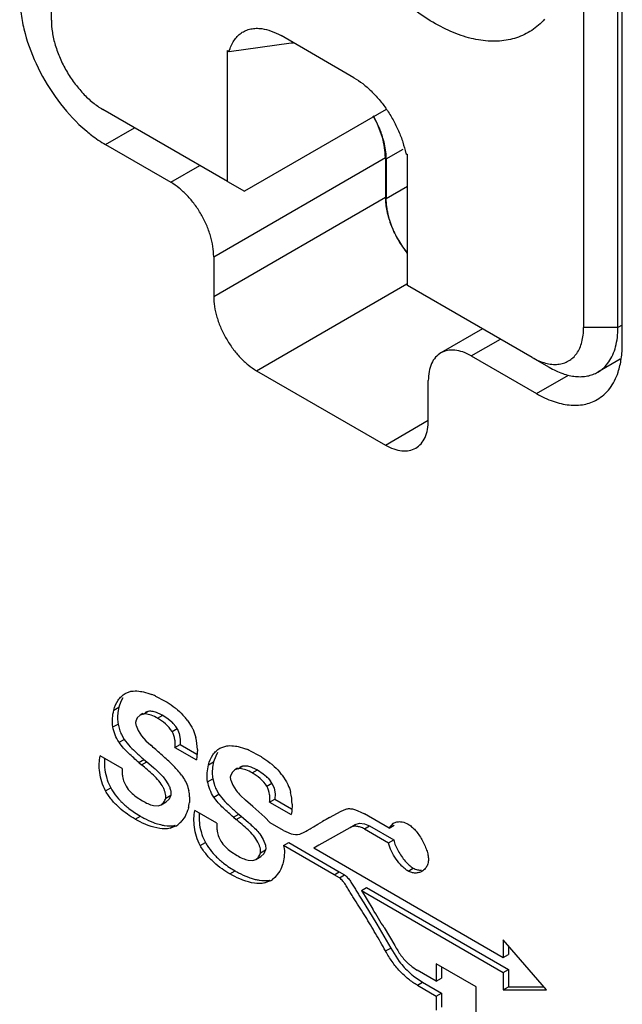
# Model space of a CAD drawing. Header units: inches. Extents: x 0 to 34, y 0 to 22.
# Tile 97 of 126: x 21.806 to 22.054, y 13.47 to 13.875. Entities that reach past the tile are written whole.
import ezdxf

# ---------------------------------------------------------------- set-up
doc = ezdxf.new("R2010")
doc.units = ezdxf.units.IN
doc.header["$LTSCALE"] = 1.87
doc.header["$MEASUREMENT"] = 0
doc.layers.get('0').update_dxf_attribs({"linetype": 'CONTINUOUS'})
doc.layers.add('02___PRT_ALL_AXES', color=7, linetype='CONTINUOUS')
doc.layers.add('_13206', color=7, linetype='CONTINUOUS')

msp = doc.modelspace()

# ---------------------------------------------------------------- linework, layer by layer
at = {"color": 7, "linetype": 'CONTINUOUS'}
for p, q in [((21.9568296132, 13.8179308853), (21.9638388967, 13.8219779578)), ((21.9568296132, 13.8179308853), (21.9568296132, 13.8016014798)), ((21.9568296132, 13.8016014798), (21.9656399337, 13.8066884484)), ((21.849363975, 13.5979230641), (21.8517034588, 13.5987956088)), ((21.847575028, 13.5946254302), (21.8467468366, 13.5922796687)), ((21.8483723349, 13.5960860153), (21.847575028, 13.5946254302)), ((21.8617895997, 13.5968433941), (21.8654566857, 13.5949517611)), ((21.8446255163, 13.5910548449), (21.8467468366, 13.5922796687)), ((21.8467468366, 13.5922796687), (21.8463131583, 13.5900479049)), ((21.8565865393, 13.5896619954), (21.8554998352, 13.5890345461)), ((21.8567101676, 13.5894478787), (21.858831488, 13.5906727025)), ((21.8576212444, 13.5902592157), (21.858831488, 13.5906727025)), ((21.8625948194, 13.5900103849), (21.8647780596, 13.5889345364)), ((21.8542923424, 13.5878816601), (21.8536794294, 13.5864475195)), ((21.8554998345, 13.5890345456), (21.8542923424, 13.5878816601)), ((21.8567101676, 13.5894478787), (21.8555001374, 13.589034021)), ((21.8575674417, 13.5894848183), (21.8567101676, 13.5894478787)), ((21.8626567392, 13.5877097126), (21.8647780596, 13.5889345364)), ((21.8647780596, 13.5889345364), (21.8670785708, 13.5874215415)), ((21.8670785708, 13.5874215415), (21.8684835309, 13.5862378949)), ((21.8691401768, 13.5855769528), (21.8701712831, 13.5843173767)), ((21.8750051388, 13.5867738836), (21.8767360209, 13.5840756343)), ((21.8442611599, 13.5841222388), (21.8463824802, 13.5853470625)), ((21.8463824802, 13.5853470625), (21.8469388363, 13.5831430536)), ((21.8537860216, 13.5847107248), (21.8546675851, 13.5826405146)), ((21.8546675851, 13.5826405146), (21.8560671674, 13.5804838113)), ((21.8686023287, 13.58223903), (21.8707236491, 13.5834638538)), ((21.8707236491, 13.5834638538), (21.8716026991, 13.5814382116)), ((21.846792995, 13.5778103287), (21.8489143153, 13.5790351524)), ((21.8478211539, 13.5809645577), (21.8489143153, 13.5790351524)), ((21.8560671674, 13.5804838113), (21.8578395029, 13.5784478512)), ((21.8578395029, 13.5784478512), (21.8598941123, 13.576601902)), ((21.8716026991, 13.5814382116), (21.8720100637, 13.5791568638)), ((21.8720100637, 13.5791568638), (21.8719129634, 13.5769405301)), ((21.8697916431, 13.5757157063), (21.8719129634, 13.5769405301)), ((21.8697916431, 13.5757157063), (21.8786344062, 13.5706100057)), ((21.8719129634, 13.5769405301), (21.8788379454, 13.5729421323)), ((21.8790349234, 13.5748972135), (21.8788659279, 13.5719278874)), ((21.8873750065, 13.5735788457), (21.8865808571, 13.5721302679)), ((21.8883470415, 13.5753916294), (21.8907190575, 13.576268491)), ((21.9007869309, 13.5743255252), (21.9044722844, 13.5724246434)), ((21.8480981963, 13.5670232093), (21.8390059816, 13.5722729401)), ((21.8549266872, 13.5695034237), (21.8570480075, 13.5707282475)), ((21.8549266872, 13.5695034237), (21.8560776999, 13.5685292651)), ((21.8560776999, 13.5685292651), (21.8581990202, 13.5697540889)), ((21.8570480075, 13.5707282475), (21.8581990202, 13.5697540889)), ((21.8581990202, 13.5697540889), (21.8609649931, 13.5674034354)), ((21.8672637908, 13.5699969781), (21.8693506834, 13.5679745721)), ((21.8788659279, 13.5719278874), (21.8786344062, 13.5706100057)), ((21.8836214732, 13.5685390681), (21.8857427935, 13.5697638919)), ((21.8857427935, 13.5697638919), (21.8853161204, 13.5675268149)), ((21.8865808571, 13.5721302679), (21.8857427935, 13.5697638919)), ((21.8480981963, 13.5670232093), (21.8481002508, 13.5645117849)), ((21.8853161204, 13.5675268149), (21.8851744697, 13.5652004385)), ((21.893330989, 13.5654184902), (21.8926753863, 13.5639317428)), ((21.8945062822, 13.5665306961), (21.893330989, 13.5654184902)), ((21.8957061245, 13.5669321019), (21.8945059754, 13.5665312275)), ((21.8955799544, 13.5671506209), (21.894506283, 13.5665306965)), ((21.8957061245, 13.5669321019), (21.8978274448, 13.5681569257)), ((21.8965735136, 13.5669686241), (21.8957061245, 13.5669321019)), ((21.8966272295, 13.567756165), (21.8978274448, 13.5681569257)), ((21.9015907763, 13.5674946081), (21.9037740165, 13.5664187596)), ((21.9016526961, 13.5651939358), (21.9037740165, 13.5664187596)), ((21.9037740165, 13.5664187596), (21.906081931, 13.5649025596)), ((21.8488469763, 13.5613530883), (21.8496705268, 13.5596924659)), ((21.8656869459, 13.5626590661), (21.8671823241, 13.5603037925)), ((21.8832571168, 13.561606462), (21.8853784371, 13.5628312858)), ((21.8853784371, 13.5628312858), (21.8859263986, 13.5606596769)), ((21.8927889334, 13.562185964), (21.8936746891, 13.5601098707)), ((21.906081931, 13.5649025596), (21.9075016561, 13.5637074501)), ((21.9081505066, 13.5630547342), (21.9091932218, 13.5617809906)), ((21.9140202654, 13.5642419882), (21.9157702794, 13.5615161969)), ((21.8412304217, 13.5578547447), (21.843351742, 13.5590795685)), ((21.8681320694, 13.5574337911), (21.8681152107, 13.5560770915)), ((21.8751744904, 13.5592290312), (21.8755467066, 13.5578199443)), ((21.8868132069, 13.5584667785), (21.8879102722, 13.5565193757)), ((21.8936746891, 13.5601098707), (21.8950778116, 13.5579485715)), ((21.9076179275, 13.5597119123), (21.9097392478, 13.560936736)), ((21.9097392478, 13.560936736), (21.9106143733, 13.5589066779)), ((21.9106143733, 13.5589066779), (21.9110229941, 13.5566268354)), ((21.8538444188, 13.5553649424), (21.8564037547, 13.5537227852)), ((21.8640691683, 13.5521041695), (21.8661904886, 13.5533289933)), ((21.8659938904, 13.5548522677), (21.8681152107, 13.5560770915)), ((21.8674019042, 13.5544753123), (21.8661904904, 13.5533289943)), ((21.8681152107, 13.5560770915), (21.8674019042, 13.5544753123)), ((21.8758491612, 13.5554283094), (21.8757639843, 13.5530890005)), ((21.8857889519, 13.5552945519), (21.8879102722, 13.5565193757)), ((21.8968530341, 13.5559074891), (21.8989097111, 13.5540532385)), ((21.9019404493, 13.5514176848), (21.8989097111, 13.5540532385)), ((21.9088072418, 13.5531885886), (21.9109285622, 13.5544134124)), ((21.9088072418, 13.5531885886), (21.9176686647, 13.5480721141)), ((21.9110229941, 13.5566268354), (21.9109285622, 13.5544134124)), ((21.9109285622, 13.5544134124), (21.9178715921, 13.5504045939)), ((21.8609310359, 13.5518122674), (21.8628295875, 13.5516965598)), ((21.8628295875, 13.5516965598), (21.8640693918, 13.5521037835)), ((21.8870941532, 13.5445074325), (21.8780019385, 13.5497571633)), ((21.9019404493, 13.5514176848), (21.9044018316, 13.5491950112)), ((21.9044018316, 13.5491950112), (21.9067876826, 13.5469814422)), ((21.9178998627, 13.5493894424), (21.9176686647, 13.5480721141)), ((21.9180670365, 13.5523721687), (21.9178998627, 13.5493894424)), ((21.9335094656, 13.5468560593), (21.9382700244, 13.5494663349)), ((21.9441347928, 13.5500358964), (21.9451054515, 13.5496731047)), ((21.9451054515, 13.5496731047), (21.9463769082, 13.5490897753)), ((21.9463769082, 13.5490897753), (21.9478228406, 13.5483028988)), ((21.8532085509, 13.548854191), (21.85557094, 13.5473954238)), ((21.8534496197, 13.5461706), (21.85557094, 13.5473954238)), ((21.8734996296, 13.5465911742), (21.8726468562, 13.5454546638)), ((21.8798140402, 13.5487247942), (21.8797719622, 13.5460595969)), ((21.8939413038, 13.546976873), (21.8960626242, 13.5482016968)), ((21.8939413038, 13.546976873), (21.8950736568, 13.5460134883)), ((21.8950736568, 13.5460134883), (21.8971949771, 13.5472383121)), ((21.8960626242, 13.5482016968), (21.8971949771, 13.5472383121)), ((21.8971949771, 13.5472383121), (21.8999709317, 13.5448816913)), ((21.9067876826, 13.5469814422), (21.9090566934, 13.5446950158)), ((21.9287014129, 13.5440883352), (21.9306079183, 13.5451910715)), ((21.9580081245, 13.5424549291), (21.9478228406, 13.5483028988)), ((21.8621065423, 13.5444090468), (21.8638079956, 13.5439225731)), ((21.8677783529, 13.5424163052), (21.8698996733, 13.543641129)), ((21.8701419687, 13.5433359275), (21.8677783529, 13.5424163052)), ((21.8719935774, 13.5447552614), (21.8709546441, 13.5438729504)), ((21.8870941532, 13.5445074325), (21.8871071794, 13.5419972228)), ((21.9145230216, 13.5415388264), (21.9090566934, 13.5446950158)), ((21.9145230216, 13.5415388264), (21.9164094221, 13.5406249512)), ((21.9211930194, 13.5400570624), (21.923321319, 13.5409894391)), ((21.9233204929, 13.5409889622), (21.9242702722, 13.5415373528)), ((21.9233466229, 13.5409456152), (21.9237880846, 13.5412616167)), ((21.9237880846, 13.5412616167), (21.9242583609, 13.5415293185)), ((21.9242583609, 13.5415293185), (21.9254449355, 13.5422083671)), ((21.9254449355, 13.5422083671), (21.9259142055, 13.5424781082)), ((21.9259142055, 13.5424781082), (21.9268802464, 13.5430350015)), ((21.9268802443, 13.5430350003), (21.9283191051, 13.5438657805)), ((21.9268802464, 13.5430350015), (21.9287014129, 13.5440883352)), ((21.927010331, 13.5343288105), (21.9419332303, 13.5427994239)), ((21.9419332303, 13.5427994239), (21.9440545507, 13.5440242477)), ((21.9440545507, 13.5440242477), (21.9458286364, 13.5444693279)), ((21.9458286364, 13.5444693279), (21.9479022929, 13.5442271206)), ((21.9478228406, 13.5421453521), (21.9499441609, 13.5433701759)), ((21.9478228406, 13.5421453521), (21.9577969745, 13.5363864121)), ((21.9479022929, 13.5442271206), (21.9499441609, 13.5433701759)), ((21.9499441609, 13.5433701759), (21.9599182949, 13.5376112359)), ((21.9580081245, 13.5424549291), (21.9597881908, 13.5445083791)), ((21.9580081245, 13.5424549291), (21.9601294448, 13.5436797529)), ((21.8878666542, 13.5388043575), (21.8886664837, 13.5371766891)), ((21.9047053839, 13.5401180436), (21.9062012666, 13.5377566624)), ((21.9062012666, 13.5377566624), (21.9070411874, 13.5354537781)), ((21.9577969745, 13.5363864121), (21.9599182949, 13.5376112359)), ((21.8802263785, 13.5353389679), (21.8823476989, 13.5365637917)), ((21.8928520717, 13.5328412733), (21.8954183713, 13.5311962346)), ((21.9050094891, 13.5323036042), (21.9071308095, 13.533528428)), ((21.9071308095, 13.533528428), (21.9064114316, 13.5319267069)), ((21.9145809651, 13.5353035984), (21.9167022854, 13.5365284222)), ((21.9353738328, 13.5232980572), (21.9145809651, 13.5353035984)), ((21.9167022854, 13.5365284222), (21.9374951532, 13.5245228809)), ((21.927010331, 13.5343288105), (21.9291316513, 13.5355536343)), ((21.927010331, 13.5343288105), (22.0050218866, 13.489285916)), ((21.8999458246, 13.5292853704), (21.9018442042, 13.5291700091)), ((21.9018442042, 13.5291700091), (21.9030958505, 13.5295756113)), ((21.9030956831, 13.5295759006), (21.9052170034, 13.5308007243)), ((21.9064114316, 13.5319267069), (21.9052170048, 13.5308007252)), ((21.9147818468, 13.5305655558), (21.9143698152, 13.5283165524)), ((21.8922220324, 13.5263267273), (21.8945668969, 13.524879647)), ((21.8924455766, 13.5236548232), (21.8945668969, 13.524879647)), ((21.9658334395, 13.5248357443), (21.9679547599, 13.526060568)), ((21.9011302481, 13.5218800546), (21.9028306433, 13.5213947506)), ((21.9067743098, 13.5199005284), (21.9088956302, 13.5211253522)), ((21.9092084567, 13.5208276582), (21.9067743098, 13.5199005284)), ((21.911001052, 13.5221958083), (21.9099585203, 13.5213196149)), ((21.9125124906, 13.5240312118), (21.911001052, 13.5221958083)), ((21.9353738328, 13.5232980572), (21.9374951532, 13.5245228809)), ((21.9375599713, 13.5219915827), (21.9353738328, 13.5232980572)), ((21.9374951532, 13.5245228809), (21.9396812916, 13.5232164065)), ((21.9375599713, 13.5219915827), (21.9396812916, 13.5232164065)), ((21.9466335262, 13.5167968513), (21.9487548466, 13.5180216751)), ((21.9466335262, 13.5167968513), (22.0050405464, 13.4830733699)), ((21.9466335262, 13.5167968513), (21.9513475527, 13.5090890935)), ((21.9487548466, 13.5180216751), (22.0071618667, 13.4842981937)), ((21.9480785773, 13.5109828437), (21.953020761, 13.5029110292)), ((21.953020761, 13.5029110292), (21.9586710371, 13.4931386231)), ((21.9559468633, 13.5015405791), (21.9603671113, 13.4941163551)), ((22.0050405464, 13.4964952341), (22.0050218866, 13.489285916)), ((22.0228792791, 13.4758749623), (22.0050405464, 13.4964952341)), ((21.9565497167, 13.4919137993), (21.9586710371, 13.4931386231)), ((21.9586710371, 13.4931386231), (21.9622158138, 13.4876003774)), ((22.0071523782, 13.4940541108), (22.0071432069, 13.4905107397)), ((22.0050218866, 13.489285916), (22.0071432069, 13.4905107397)), ((21.9774574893, 13.486597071), (21.9774574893, 13.4795312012)), ((21.9939153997, 13.4770944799), (21.9774574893, 13.486597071)), ((21.9795788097, 13.4853722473), (21.9795788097, 13.480756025)), ((22.0050405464, 13.4830733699), (22.0071618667, 13.4842981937)), ((22.0071618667, 13.4842981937), (22.0071432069, 13.4771115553)), ((21.967964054, 13.4816669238), (21.9717721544, 13.479040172)), ((21.9774574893, 13.4795312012), (21.9696321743, 13.48404944)), ((21.9774574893, 13.4795312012), (21.9795788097, 13.480756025)), ((22.0050405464, 13.4830733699), (22.0050218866, 13.4758867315)), ((21.9696508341, 13.4778153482), (21.9717721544, 13.479040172)), ((21.9696508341, 13.4778153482), (21.9774574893, 13.4733078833)), ((21.9717721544, 13.479040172), (21.9795788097, 13.4745327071)), ((21.9939153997, 13.4580469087), (21.9939153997, 13.4770944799)), ((22.0050218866, 13.4758867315), (22.0071432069, 13.4771115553)), ((22.0071432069, 13.4771115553), (22.0218178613, 13.4771018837)), ((21.9774574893, 13.4733078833), (21.9795788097, 13.4745327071)), ((21.9774574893, 13.4733078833), (21.9774574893, 13.4675494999)), ((21.9795788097, 13.4745327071), (21.9795788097, 13.4687743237)), ((22.0050218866, 13.4758867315), (22.0228792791, 13.4758749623))]:
    msp.add_line(p, q, dxfattribs=at)
for centre, radius, start, end in [((21.9987850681, 13.8053823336), 0.0424525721, 209.4864534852, 218.3210872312), ((21.8489180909, 13.5684787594), 0.0311475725, 67.218897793, 68.5406936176), ((21.8479256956, 13.566119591), 0.0337069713, 65.7130521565, 67.216378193), ((21.8628305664, 13.5879017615), 0.0166562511, 172.5969071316, 180.6291980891), ((21.8620600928, 13.5879113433), 0.0158859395, 180.6942704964, 189.289227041), ((21.8586277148, 13.5757894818), 0.0143633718, 42.954610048, 46.67175378), ((21.8547925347, 13.5716341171), 0.0252539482, 36.8341659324, 41.1996050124), ((21.8639132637, 13.5887499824), 0.0178764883, 198.2792276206, 205.8178761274), ((21.8610904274, 13.5778351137), 0.0111571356, 30.2979595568, 35.5207014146), ((21.8577551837, 13.5745770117), 0.0212821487, 0.8620795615, 14.1239789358), ((21.9401171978, 13.6671688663), 0.127288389, 227.4652371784, 228.4677093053), ((21.5812523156, 13.2562639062), 0.4245676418, 48.6210326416, 48.9820516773), ((21.6502710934, 13.3346931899), 0.3200940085, 48.3721571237, 48.6109881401), ((21.3173700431, 12.9642483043), 0.8181397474, 47.9721651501, 48.1793818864), ((21.887917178, 13.545950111), 0.0311566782, 67.2212331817, 68.5175770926), ((21.8869257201, 13.5435932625), 0.033713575, 65.7231375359, 67.2184790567), ((21.9212006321, 13.6458641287), 0.0987975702, 228.4878138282, 229.5085905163), ((21.7633726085, 13.459122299), 0.151942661, 46.8624187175, 47.9667039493), ((21.8433476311, 13.5423671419), 0.0364951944, 36.893854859, 44.5608055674), ((21.8936492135, 13.5489718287), 0.0254589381, 36.8552614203, 41.1376457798), ((21.9008312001, 13.5653550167), 0.0156574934, 180.5656604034, 189.2756025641), ((21.8976409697, 13.5532562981), 0.0143687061, 42.9945590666, 46.6651206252), ((21.9001070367, 13.5553057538), 0.0111573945, 30.3105191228, 35.4754342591), ((21.8615284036, 13.5548321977), 0.014333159, 2.3836011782, 12.0315320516), ((21.9030464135, 13.5663072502), 0.0180274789, 198.2567582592, 205.7800643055), ((21.9097881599, 13.5689502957), 0.01836933, 216.7924517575, 225.2374948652), ((21.8968030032, 13.5520228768), 0.0212669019, 0.9410797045, 14.1381805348), ((21.8593393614, 13.5549478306), 0.0165294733, 348.9982350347, 353.5431161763), ((21.8729635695, 13.5786445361), 0.0357452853, 231.704065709, 236.4502516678), ((21.8579382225, 13.5552082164), 0.0179545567, 345.9311019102, 349.0358653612), ((21.9745973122, 13.6396644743), 0.120556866, 227.4523832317, 228.5212321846), ((21.9597993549, 13.6229727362), 0.0982500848, 228.5393106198, 229.5548845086), ((21.8646256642, 13.5522920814), 0.0105399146, 314.3507277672, 319.5550912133), ((22.1980259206, 13.082526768), 0.534388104, 119.6690523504, 120.0277298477), ((21.8705974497, 13.5704315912), 0.0273727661, 249.5377986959, 251.9289906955), ((21.8656513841, 13.5511034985), 0.0089669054, 300.0330644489, 306.2582589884), ((21.9118247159, 13.5559229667), 0.0354993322, 231.6738727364, 236.4820190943), ((21.9095962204, 13.5478537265), 0.0273185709, 249.5260778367, 251.9469123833), ((21.90480862, 13.5284393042), 0.0087870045, 300.0296504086, 305.8794257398), ((20.4367669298, 12.5810795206), 1.7762759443, 31.2113946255, 31.4965174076), ((21.9889116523, 13.5077248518), 0.0334314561, 217.0105626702, 228.0604466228), ((21.9890157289, 13.5077817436), 0.0335433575, 227.993157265, 231.1270227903)]:
    msp.add_arc(centre, radius, start, end, dxfattribs=at)
for points, knots in [([(21.9554839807, 13.8265190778), (21.9552518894, 13.8273010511), (21.954196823, 13.8304628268), (21.952749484, 13.8334913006), (21.9514734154, 13.8356599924)], [0, 0, 0, 0, 0.2448082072, 1, 1, 1, 1]), ([(21.9568296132, 13.8179308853), (21.9568296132, 13.8186122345), (21.9567003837, 13.8215152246), (21.9561162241, 13.8243888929), (21.9554839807, 13.8265190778)], [0, 0, 0, 0, 0.2346744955, 1, 1, 1, 1]), ([(21.9581752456, 13.7930132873), (21.9579568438, 13.7937491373), (21.9572198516, 13.7965561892), (21.9568296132, 13.7994660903), (21.9568296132, 13.8016014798)], [0, 0, 0, 0, 0.2644112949, 1, 1, 1, 1]), ([(21.9618312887, 13.7844864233), (21.961443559, 13.7851709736), (21.9599922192, 13.7879061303), (21.9588323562, 13.7907993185), (21.9581752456, 13.7930132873)], [0, 0, 0, 0, 0.2540987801, 1, 1, 1, 1]), ([(21.8446255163, 13.5910548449), (21.8449971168, 13.5924991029), (21.8458688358, 13.5945647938), (21.8477033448, 13.596759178), (21.8487920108, 13.5975884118), (21.8493658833, 13.5979197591)], [0, 0, 0, 0, 0.5243462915, 0.7670053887, 1, 1, 1, 1]), ([(21.8517034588, 13.5987956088), (21.8520142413, 13.5988534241), (21.8533297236, 13.5990256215), (21.8546695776, 13.5989399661), (21.8556659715, 13.5987839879)], [0, 0, 0, 0, 0.2386412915, 1, 1, 1, 1]), ([(21.8556659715, 13.5987839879), (21.8560458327, 13.5987245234), (21.8576295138, 13.5984183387), (21.8591706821, 13.5979160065), (21.8603131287, 13.5974671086)], [0, 0, 0, 0, 0.2385214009, 1, 1, 1, 1]), ([(21.8654566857, 13.5949517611), (21.8658301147, 13.5947361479), (21.8673705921, 13.5938219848), (21.8688489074, 13.5927996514), (21.8699133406, 13.5919527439)], [0, 0, 0, 0, 0.240701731, 1, 1, 1, 1]), ([(21.8442611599, 13.5841222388), (21.8440628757, 13.5853339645), (21.8439578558, 13.5876832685), (21.8443511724, 13.5899907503), (21.8446255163, 13.5910548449)], [0, 0, 0, 0, 0.5277107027, 1, 1, 1, 1]), ([(21.858831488, 13.5906727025), (21.8594275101, 13.5907535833), (21.8607341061, 13.5906599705), (21.8619616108, 13.5902646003), (21.8625948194, 13.5900103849)], [0, 0, 0, 0, 0.4685125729, 1, 1, 1, 1]), ([(21.8699133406, 13.5919527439), (21.870251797, 13.5916834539), (21.8716257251, 13.5905439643), (21.8729039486, 13.589286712), (21.8737940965, 13.5882684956)], [0, 0, 0, 0, 0.2423099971, 1, 1, 1, 1]), ([(21.8536794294, 13.5864475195), (21.853646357, 13.5863212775), (21.8535576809, 13.5857402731), (21.8536641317, 13.585147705), (21.8537860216, 13.5847107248)], [0, 0, 0, 0, 0.2234000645, 1, 1, 1, 1]), ([(21.8626567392, 13.5877097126), (21.8618251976, 13.5881898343), (21.8602004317, 13.5889934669), (21.8584151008, 13.589450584), (21.8575674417, 13.5894848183)], [0, 0, 0, 0, 0.5309217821, 1, 1, 1, 1]), ([(21.8686023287, 13.58223903), (21.867889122, 13.583461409), (21.8660432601, 13.5855347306), (21.8637825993, 13.5870596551), (21.8626567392, 13.5877097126)], [0, 0, 0, 0, 0.5212090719, 1, 1, 1, 1]), ([(21.846792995, 13.5778103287), (21.8461487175, 13.5787839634), (21.8451058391, 13.5808278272), (21.8444472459, 13.5830272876), (21.8442611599, 13.5841222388)], [0, 0, 0, 0, 0.5124771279, 1, 1, 1, 1]), ([(21.8697916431, 13.5757157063), (21.8698758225, 13.5762029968), (21.8699527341, 13.5772585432), (21.8697789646, 13.5794982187), (21.8692159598, 13.5812159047), (21.8686023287, 13.58223903)], [0, 0, 0, 0, 0.2202958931, 0.4685216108, 1, 1, 1, 1]), ([(21.8767360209, 13.5840756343), (21.8769216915, 13.5837317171), (21.8776068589, 13.5823515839), (21.8781124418, 13.5808845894), (21.8783939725, 13.5797703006)], [0, 0, 0, 0, 0.2537664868, 1, 1, 1, 1]), ([(21.8549266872, 13.5695034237), (21.854214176, 13.5701114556), (21.8527931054, 13.5713659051), (21.8506697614, 13.5733092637), (21.8486023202, 13.5754149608), (21.8473607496, 13.5769783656), (21.846792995, 13.5778103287)], [0, 0, 0, 0, 0.2410881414, 0.4878390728, 0.7407546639, 1, 1, 1, 1]), ([(21.8489143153, 13.5790351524), (21.849645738, 13.5779633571), (21.8512858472, 13.575986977), (21.8531386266, 13.5742247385), (21.8540654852, 13.5733742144)], [0, 0, 0, 0, 0.507752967, 1, 1, 1, 1]), ([(21.8836214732, 13.5685390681), (21.8839921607, 13.569979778), (21.8848613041, 13.5720405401), (21.8866904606, 13.5742303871), (21.8877763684, 13.5750579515), (21.8883488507, 13.575388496)], [0, 0, 0, 0, 0.5243256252, 0.7670066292, 1, 1, 1, 1]), ([(21.8907190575, 13.576268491), (21.8910295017, 13.5763269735), (21.892344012, 13.5765015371), (21.8936834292, 13.5764165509), (21.8946793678, 13.5762607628)], [0, 0, 0, 0, 0.2386070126, 1, 1, 1, 1]), ([(21.8946793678, 13.5762607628), (21.8950592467, 13.5762013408), (21.8966432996, 13.5758950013), (21.8981846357, 13.5753918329), (21.8993272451, 13.5749423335)], [0, 0, 0, 0, 0.2384715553, 1, 1, 1, 1]), ([(21.8412304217, 13.5578547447), (21.8399516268, 13.5601603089), (21.8388026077, 13.563968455), (21.8385537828, 13.5689066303), (21.8387900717, 13.571211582), (21.8390059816, 13.5722729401)], [0, 0, 0, 0, 0.5338120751, 0.7807024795, 1, 1, 1, 1]), ([(21.8408188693, 13.5712400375), (21.8407242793, 13.5700033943), (21.840753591, 13.5674076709), (21.8412034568, 13.5648488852), (21.8415552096, 13.5635528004)], [0, 0, 0, 0, 0.4801191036, 1, 1, 1, 1]), ([(21.9044722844, 13.5724246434), (21.9048464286, 13.5722086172), (21.9063900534, 13.5712927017), (21.9078711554, 13.5702678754), (21.9089369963, 13.569418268)], [0, 0, 0, 0, 0.2406778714, 1, 1, 1, 1]), ([(21.9089369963, 13.569418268), (21.909276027, 13.5691480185), (21.910652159, 13.5680042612), (21.9119318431, 13.5667421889), (21.9128231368, 13.565720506)], [0, 0, 0, 0, 0.2422976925, 1, 1, 1, 1]), ([(21.864959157, 13.5592783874), (21.8644658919, 13.5602227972), (21.8632158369, 13.5620118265), (21.8609448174, 13.5643576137), (21.858506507, 13.5664841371), (21.8568626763, 13.567847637), (21.8560776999, 13.5685292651)], [0, 0, 0, 0, 0.2478279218, 0.5032188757, 0.7581846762, 1, 1, 1, 1]), ([(21.8609649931, 13.5674034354), (21.8613883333, 13.5670401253), (21.8630685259, 13.5655722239), (21.8646661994, 13.5639871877), (21.8656869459, 13.5626590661)], [0, 0, 0, 0, 0.2498351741, 1, 1, 1, 1]), ([(21.8832571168, 13.561606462), (21.8830591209, 13.5628164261), (21.8829607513, 13.5651663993), (21.8833562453, 13.5674712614), (21.8836214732, 13.5685390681)], [0, 0, 0, 0, 0.5270393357, 1, 1, 1, 1]), ([(21.9016526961, 13.5651939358), (21.9008228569, 13.5656730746), (21.8992011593, 13.566475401), (21.8974197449, 13.5669329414), (21.8965735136, 13.5669686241)], [0, 0, 0, 0, 0.5308129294, 1, 1, 1, 1]), ([(21.8978274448, 13.5681569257), (21.898423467, 13.5682378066), (21.899730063, 13.5681441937), (21.9009575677, 13.5677488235), (21.9015907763, 13.5674946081)], [0, 0, 0, 0, 0.4685125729, 1, 1, 1, 1]), ([(21.8415552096, 13.5635528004), (21.8416593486, 13.5631690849), (21.8421226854, 13.5616282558), (21.8427641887, 13.5601388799), (21.843351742, 13.5590795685)], [0, 0, 0, 0, 0.2471163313, 1, 1, 1, 1]), ([(21.8481002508, 13.5645117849), (21.8481274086, 13.5642498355), (21.8482718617, 13.5631758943), (21.8485509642, 13.5621180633), (21.8488469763, 13.5613530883)], [0, 0, 0, 0, 0.2430348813, 1, 1, 1, 1]), ([(21.8725346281, 13.5642764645), (21.8731051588, 13.5635108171), (21.8741161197, 13.5618873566), (21.8748805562, 13.5601321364), (21.8751744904, 13.5592290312)], [0, 0, 0, 0, 0.5013404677, 1, 1, 1, 1]), ([(21.8857889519, 13.5552945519), (21.8851487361, 13.5562711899), (21.8841062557, 13.558313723), (21.8834431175, 13.5605120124), (21.8832571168, 13.561606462)], [0, 0, 0, 0, 0.5126502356, 1, 1, 1, 1]), ([(21.8926753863, 13.5639317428), (21.8926431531, 13.5638043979), (21.8925578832, 13.5632199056), (21.8926658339, 13.5626248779), (21.8927889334, 13.562185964)], [0, 0, 0, 0, 0.2237032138, 1, 1, 1, 1]), ([(21.9076179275, 13.5597119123), (21.9069025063, 13.5609374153), (21.9050498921, 13.5630152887), (21.9027816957, 13.5645420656), (21.9016526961, 13.5651939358)], [0, 0, 0, 0, 0.521185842, 1, 1, 1, 1]), ([(21.9157702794, 13.5615161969), (21.9159555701, 13.5611728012), (21.9166394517, 13.5597947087), (21.9171443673, 13.5583300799), (21.9174257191, 13.557217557)], [0, 0, 0, 0, 0.2537459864, 1, 1, 1, 1]), ([(21.8534496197, 13.5461706), (21.8523377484, 13.5468125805), (21.8500632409, 13.5482411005), (21.846795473, 13.5508515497), (21.8437121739, 13.5540295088), (21.8419711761, 13.5565195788), (21.8412304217, 13.5578547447)], [0, 0, 0, 0, 0.2252860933, 0.4705132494, 0.7320766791, 1, 1, 1, 1]), ([(21.843351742, 13.5590795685), (21.8435760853, 13.5586752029), (21.8445187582, 13.5570956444), (21.8456435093, 13.5556280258), (21.8465547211, 13.554596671)], [0, 0, 0, 0, 0.2515042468, 1, 1, 1, 1]), ([(21.8496705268, 13.5596924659), (21.8502117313, 13.5588177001), (21.851492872, 13.5572368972), (21.8530474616, 13.5559438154), (21.8538444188, 13.5553649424)], [0, 0, 0, 0, 0.510836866, 1, 1, 1, 1]), ([(21.8659938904, 13.5548522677), (21.8660764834, 13.5551781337), (21.8660830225, 13.5559218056), (21.8658651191, 13.5570340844), (21.8654876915, 13.5581798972), (21.8651472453, 13.5589182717), (21.864959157, 13.5592783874)], [0, 0, 0, 0, 0.2184348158, 0.4727274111, 0.736011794, 1, 1, 1, 1]), ([(21.8671823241, 13.5603037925), (21.8674093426, 13.5598489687), (21.8678016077, 13.5589146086), (21.8680590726, 13.55793076), (21.8681320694, 13.5574337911)], [0, 0, 0, 0, 0.5029839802, 1, 1, 1, 1]), ([(21.9088072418, 13.5531885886), (21.9088911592, 13.5536756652), (21.9089666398, 13.5547306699), (21.9087890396, 13.5569697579), (21.9082268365, 13.5586856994), (21.9076179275, 13.5597119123)], [0, 0, 0, 0, 0.220226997, 0.4683097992, 1, 1, 1, 1]), ([(21.8465547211, 13.554596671), (21.8468861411, 13.5542215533), (21.8482144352, 13.5527934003), (21.8496740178, 13.551489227), (21.8508113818, 13.5505909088)], [0, 0, 0, 0, 0.25670828, 1, 1, 1, 1]), ([(21.8564037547, 13.5537227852), (21.8571442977, 13.553295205), (21.8586005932, 13.5525317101), (21.8601603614, 13.5519744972), (21.8609310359, 13.5518122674)], [0, 0, 0, 0, 0.5205623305, 1, 1, 1, 1]), ([(21.8640691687, 13.5521041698), (21.8645388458, 13.5523753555), (21.8653866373, 13.5532006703), (21.865843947, 13.5542732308), (21.8659938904, 13.5548522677)], [0, 0, 0, 0, 0.4755406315, 1, 1, 1, 1]), ([(21.8939413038, 13.546976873), (21.8932271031, 13.5475854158), (21.891802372, 13.5488406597), (21.8896763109, 13.550788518), (21.8876066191, 13.5528991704), (21.8863606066, 13.5544631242), (21.8857889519, 13.5552945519)], [0, 0, 0, 0, 0.2410844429, 0.4878291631, 0.74075262, 1, 1, 1, 1]), ([(21.8879102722, 13.5565193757), (21.8886471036, 13.5554477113), (21.8902925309, 13.5534690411), (21.8921477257, 13.5517009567), (21.8930764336, 13.5508483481)], [0, 0, 0, 0, 0.507770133, 1, 1, 1, 1]), ([(21.8753542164, 13.5508436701), (21.8752522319, 13.5504530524), (21.8748056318, 13.5489685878), (21.8741310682, 13.5475481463), (21.8734996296, 13.5465911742)], [0, 0, 0, 0, 0.2604200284, 1, 1, 1, 1]), ([(21.8802263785, 13.5353389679), (21.8789425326, 13.5376414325), (21.8777926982, 13.541451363), (21.87754825, 13.5463900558), (21.8777859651, 13.5486954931), (21.8780019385, 13.5497571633)], [0, 0, 0, 0, 0.5337108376, 0.7806584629, 1, 1, 1, 1]), ([(21.9382700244, 13.5494663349), (21.938691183, 13.549675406), (21.9393154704, 13.5500083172), (21.9402032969, 13.5503443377), (21.9411782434, 13.5505546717), (21.9425282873, 13.550493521), (21.943588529, 13.5502171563), (21.9441347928, 13.5500358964)], [0, 0, 0, 0, 0.2306727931, 0.3465457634, 0.4645909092, 0.7176417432, 1, 1, 1, 1]), ([(21.8588355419, 13.5435878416), (21.8583821, 13.5437581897), (21.8565345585, 13.5445054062), (21.8547555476, 13.5454165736), (21.8534496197, 13.5461706)], [0, 0, 0, 0, 0.2431202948, 1, 1, 1, 1]), ([(21.85557094, 13.5473954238), (21.8560184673, 13.5471370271), (21.8577831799, 13.5461593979), (21.8596218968, 13.5453100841), (21.8610282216, 13.5447859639)], [0, 0, 0, 0, 0.2561321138, 1, 1, 1, 1]), ([(21.8797719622, 13.5460595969), (21.8797897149, 13.5456486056), (21.8799079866, 13.5439551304), (21.880209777, 13.5422734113), (21.8805469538, 13.5410323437)], [0, 0, 0, 0, 0.2423514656, 1, 1, 1, 1]), ([(21.9039754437, 13.5367368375), (21.9034813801, 13.5376839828), (21.9022289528, 13.5394786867), (21.8999533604, 13.5418325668), (21.8975095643, 13.5439655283), (21.8958611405, 13.5453314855), (21.8950736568, 13.5460134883)], [0, 0, 0, 0, 0.2478375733, 0.5033116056, 0.7583114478, 1, 1, 1, 1]), ([(21.9597881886, 13.544508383), (21.9602056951, 13.544749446), (21.9611542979, 13.5451029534), (21.9621596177, 13.5451676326), (21.9626705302, 13.5451375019)], [0, 0, 0, 0, 0.4850601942, 1, 1, 1, 1]), ([(21.9626705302, 13.5451375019), (21.9629321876, 13.5451220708), (21.9640359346, 13.544986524), (21.9650990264, 13.5445738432), (21.9658334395, 13.5441498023)], [0, 0, 0, 0, 0.2361044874, 1, 1, 1, 1]), ([(21.8677783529, 13.5424163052), (21.8663920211, 13.5421203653), (21.8632824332, 13.5421694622), (21.8603500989, 13.5430188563), (21.8588355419, 13.5435878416)], [0, 0, 0, 0, 0.4670000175, 1, 1, 1, 1]), ([(21.8638079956, 13.5439225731), (21.8643409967, 13.5437924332), (21.8663374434, 13.5433852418), (21.8684398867, 13.5433295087), (21.8698996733, 13.543641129)], [0, 0, 0, 0, 0.2687744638, 1, 1, 1, 1]), ([(21.8805469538, 13.5410323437), (21.8806511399, 13.5406488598), (21.8811148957, 13.5391090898), (21.8817580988, 13.5376211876), (21.8823476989, 13.5365637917)], [0, 0, 0, 0, 0.247121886, 1, 1, 1, 1]), ([(21.8871071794, 13.5419972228), (21.8871352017, 13.5417324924), (21.8872833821, 13.5406468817), (21.8875669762, 13.539577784), (21.8878666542, 13.5388043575)], [0, 0, 0, 0, 0.2429661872, 1, 1, 1, 1]), ([(21.8999709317, 13.5448816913), (21.9003956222, 13.5445171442), (21.9020809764, 13.5430437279), (21.9036825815, 13.5414517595), (21.9047053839, 13.5401180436)], [0, 0, 0, 0, 0.2498135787, 1, 1, 1, 1]), ([(21.9478228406, 13.5421453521), (21.9473158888, 13.5424347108), (21.9462927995, 13.5429038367), (21.9447199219, 13.5432694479), (21.9432413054, 13.543266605), (21.9423311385, 13.5429986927), (21.9419332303, 13.5427994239)], [0, 0, 0, 0, 0.285044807, 0.5456947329, 0.782687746, 1, 1, 1, 1]), ([(21.9658334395, 13.5441498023), (21.966356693, 13.5438476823), (21.9673944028, 13.5430637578), (21.9682993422, 13.5421389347), (21.9687532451, 13.5416235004)], [0, 0, 0, 0, 0.4680121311, 1, 1, 1, 1]), ([(21.9687532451, 13.5416235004), (21.9697971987, 13.5404380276), (21.9716078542, 13.5378236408), (21.9729661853, 13.534948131), (21.9734704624, 13.5334513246)], [0, 0, 0, 0, 0.5000230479, 1, 1, 1, 1]), ([(21.8886664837, 13.5371766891), (21.8892089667, 13.5362998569), (21.8904936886, 13.5347157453), (21.8920529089, 13.5334209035), (21.8928520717, 13.5328412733)], [0, 0, 0, 0, 0.5108614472, 1, 1, 1, 1]), ([(21.9164094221, 13.5406249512), (21.9168250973, 13.5404618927), (21.9183541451, 13.5399521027), (21.9200531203, 13.5397872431), (21.9211930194, 13.5400570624)], [0, 0, 0, 0, 0.2759813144, 1, 1, 1, 1]), ([(21.9599182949, 13.5376112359), (21.9600884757, 13.5368539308), (21.9605982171, 13.5353093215), (21.9616812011, 13.5330656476), (21.9630411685, 13.5308888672), (21.9641023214, 13.5295299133), (21.9646663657, 13.5288917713)], [0, 0, 0, 0, 0.2325119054, 0.4847655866, 0.7448728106, 1, 1, 1, 1]), ([(21.8924455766, 13.5236548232), (21.8913336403, 13.5242968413), (21.8890590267, 13.5257248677), (21.8857934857, 13.5283374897), (21.882712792, 13.5315172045), (21.8809701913, 13.5340053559), (21.8802263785, 13.5353389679)], [0, 0, 0, 0, 0.2253137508, 0.4705048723, 0.7320368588, 1, 1, 1, 1]), ([(21.8823476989, 13.5365637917), (21.8825731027, 13.5361596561), (21.8835192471, 13.5345808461), (21.884645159, 13.5331129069), (21.8855568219, 13.5320808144)], [0, 0, 0, 0, 0.2515157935, 1, 1, 1, 1]), ([(21.9050094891, 13.5323036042), (21.9050927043, 13.5326297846), (21.9050996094, 13.533374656), (21.9048817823, 13.5344885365), (21.9045043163, 13.535636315), (21.9041636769, 13.5363759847), (21.9039754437, 13.5367368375)], [0, 0, 0, 0, 0.2184026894, 0.4727063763, 0.7359422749, 1, 1, 1, 1]), ([(21.9070411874, 13.5354537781), (21.9071187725, 13.5351154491), (21.9072261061, 13.5344771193), (21.9072048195, 13.5338185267), (21.9071308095, 13.533528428)], [0, 0, 0, 0, 0.536906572, 1, 1, 1, 1]), ([(21.9145809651, 13.5353035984), (21.9146662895, 13.534891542), (21.9149208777, 13.5333260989), (21.914914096, 13.5317219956), (21.9147818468, 13.5305655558)], [0, 0, 0, 0, 0.2655252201, 1, 1, 1, 1]), ([(21.9658334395, 13.5248357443), (21.9653892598, 13.5250922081), (21.9645025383, 13.525720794), (21.962783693, 13.5272973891), (21.9608223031, 13.5297170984), (21.9589391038, 13.5329184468), (21.9580550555, 13.5352379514), (21.9577969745, 13.5363864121)], [0, 0, 0, 0, 0.1071496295, 0.2260041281, 0.4865331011, 0.7540938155, 1, 1, 1, 1]), ([(21.9734704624, 13.5334513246), (21.973689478, 13.5328012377), (21.9740372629, 13.5315564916), (21.9741969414, 13.530267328), (21.9741969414, 13.5296637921)], [0, 0, 0, 0, 0.5319702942, 1, 1, 1, 1]), ([(21.8855568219, 13.5320808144), (21.8858881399, 13.5317057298), (21.8872156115, 13.5302775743), (21.888673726, 13.5289725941), (21.8898102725, 13.5280739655)], [0, 0, 0, 0, 0.2567321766, 1, 1, 1, 1]), ([(21.8954183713, 13.5311962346), (21.8961589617, 13.530768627), (21.8976152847, 13.530004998), (21.8991751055, 13.5294475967), (21.8999458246, 13.5292853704)], [0, 0, 0, 0, 0.5205646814, 1, 1, 1, 1]), ([(21.9030956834, 13.5295759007), (21.9035622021, 13.5298452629), (21.9044034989, 13.5306652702), (21.9048590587, 13.5317291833), (21.9050094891, 13.5323036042)], [0, 0, 0, 0, 0.4756758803, 1, 1, 1, 1]), ([(21.9646663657, 13.5288917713), (21.9651761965, 13.5283149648), (21.9661973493, 13.5272795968), (21.9673649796, 13.5264010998), (21.9679547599, 13.526060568)], [0, 0, 0, 0, 0.5306012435, 1, 1, 1, 1]), ([(21.9741969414, 13.5296637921), (21.9741969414, 13.5290454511), (21.9740385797, 13.527852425), (21.9735283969, 13.5267600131), (21.9732108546, 13.5262913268)], [0, 0, 0, 0, 0.5220410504, 1, 1, 1, 1]), ([(21.8945668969, 13.524879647), (21.8950157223, 13.5246205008), (21.8967858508, 13.5236396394), (21.8986299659, 13.5227868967), (21.9000407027, 13.522260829)], [0, 0, 0, 0, 0.256073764, 1, 1, 1, 1]), ([(21.9143698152, 13.5283165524), (21.9142687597, 13.5279227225), (21.9138248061, 13.5264265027), (21.9131484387, 13.5249943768), (21.9125124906, 13.5240312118)], [0, 0, 0, 0, 0.2605063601, 1, 1, 1, 1]), ([(21.971494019, 13.5246891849), (21.9710941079, 13.5244582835), (21.9702170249, 13.5240981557), (21.9687778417, 13.5239244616), (21.9672658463, 13.5241484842), (21.9663011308, 13.5245657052), (21.9658334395, 13.5248357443)], [0, 0, 0, 0, 0.2340466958, 0.4738553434, 0.7262845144, 1, 1, 1, 1]), ([(21.9679547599, 13.526060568), (21.9684920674, 13.5257503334), (21.9696084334, 13.5252898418), (21.9708138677, 13.5251869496), (21.9713802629, 13.5252289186)], [0, 0, 0, 0, 0.5220851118, 1, 1, 1, 1]), ([(21.9732108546, 13.5262913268), (21.9730985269, 13.5261255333), (21.9726217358, 13.5254991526), (21.9720017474, 13.524982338), (21.971494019, 13.5246891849)], [0, 0, 0, 0, 0.254610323, 1, 1, 1, 1]), ([(21.8978341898, 13.521067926), (21.8973804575, 13.5212387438), (21.8955321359, 13.5219877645), (21.8937523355, 13.522900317), (21.8924455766, 13.5236548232)], [0, 0, 0, 0, 0.2431692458, 1, 1, 1, 1]), ([(21.9067743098, 13.5199005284), (21.9053902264, 13.5195994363), (21.9022795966, 13.5196457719), (21.8993487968, 13.5204977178), (21.8978341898, 13.521067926)], [0, 0, 0, 0, 0.4667311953, 1, 1, 1, 1]), ([(21.9028306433, 13.5213947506), (21.9033615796, 13.5212654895), (21.9053494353, 13.5208616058), (21.9074436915, 13.520809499), (21.9088956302, 13.5211253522)], [0, 0, 0, 0, 0.2688744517, 1, 1, 1, 1]), ([(21.9394239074, 13.5200965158), (21.9392827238, 13.5202854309), (21.938735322, 13.5209828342), (21.9380991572, 13.5216248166), (21.9375599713, 13.5219915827)], [0, 0, 0, 0, 0.2656047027, 1, 1, 1, 1]), ([(21.9396812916, 13.5232164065), (21.9401422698, 13.522902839), (21.9410003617, 13.5220802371), (21.942082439, 13.520606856), (21.9430901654, 13.5189698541), (21.9440887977, 13.5173046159), (21.9450987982, 13.5156787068), (21.946424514, 13.5135751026), (21.9474213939, 13.5120171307), (21.9480785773, 13.5109828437)], [0, 0, 0, 0, 0.112281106, 0.2364065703, 0.367747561, 0.499228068, 0.6275030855, 0.7532079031, 1, 1, 1, 1]), ([(21.9565497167, 13.4919137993), (21.9551821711, 13.4942987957), (21.9531368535, 13.4978771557), (21.9503633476, 13.5026065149), (21.9482609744, 13.5061005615), (21.9461069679, 13.5095345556), (21.9442826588, 13.5123807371), (21.9428229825, 13.5147002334), (21.9417104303, 13.5164981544), (21.9406222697, 13.5183304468), (21.9398463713, 13.5195312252), (21.9394239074, 13.5200965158)], [0, 0, 0, 0, 0.2500494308, 0.3748650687, 0.4986491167, 0.6209144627, 0.7435372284, 0.806122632, 0.870178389, 0.935814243, 1, 1, 1, 1]), ([(21.9603671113, 13.4941163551), (21.9611640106, 13.4927407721), (21.9627198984, 13.4900190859), (21.9648621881, 13.4877021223), (21.9660078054, 13.4866823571)], [0, 0, 0, 0, 0.5089644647, 1, 1, 1, 1]), ([(21.9696508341, 13.4778153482), (21.9683664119, 13.4785569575), (21.9658129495, 13.4803270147), (21.9629164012, 13.4830025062), (21.9607457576, 13.4854855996), (21.958716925, 13.4882187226), (21.9574109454, 13.4904302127), (21.9565497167, 13.4919137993)], [0, 0, 0, 0, 0.2283911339, 0.476426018, 0.6051898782, 0.7358374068, 1, 1, 1, 1]), ([(21.9660078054, 13.4866823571), (21.9663003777, 13.4864219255), (21.9674418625, 13.4854567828), (21.968676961, 13.4846009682), (21.9696321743, 13.48404944)], [0, 0, 0, 0, 0.2620551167, 1, 1, 1, 1])]:
    msp.add_open_spline(points, degree=3, knots=knots, dxfattribs=at)
at = {"layer": '02___PRT_ALL_AXES', "color": 7, "linetype": 'CONTINUOUS'}
for p, q in [((22.0540567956, 13.741781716), (22.0540567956, 14.4561932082)), ((21.8412176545, 13.8238488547), (21.853208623, 13.8307722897)), ((21.8412176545, 13.8238488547), (21.8680877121, 13.8083344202)), ((21.8857653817, 13.7777157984), (21.9564760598, 13.8185432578)), ((21.9564760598, 13.8185432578), (21.9564760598, 13.8022138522)), ((21.8680877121, 13.8083344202), (21.8800786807, 13.8152578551)), ((21.8857653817, 13.7613863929), (21.9564760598, 13.8022138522)), ((21.8857653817, 13.7777157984), (21.8857653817, 13.7613863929)), ((21.9034430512, 13.7307677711), (21.9652832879, 13.7664735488)), ((21.9964995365, 13.748037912), (21.9793307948, 13.7381248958)), ((21.9918313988, 13.7368863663), (22.0038223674, 13.7438098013)), ((21.9918313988, 13.7368863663), (22.0187014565, 13.7213719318)), ((21.9034430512, 13.7307677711), (21.9564760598, 13.7001471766)), ((22.0187014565, 13.7213719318), (22.0319113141, 13.728999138)), ((21.9741537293, 13.7103520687), (21.9741537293, 13.7266814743)), ((21.9564760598, 13.7001471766), (21.9741528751, 13.7103535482))]:
    msp.add_line(p, q, dxfattribs=at)
msp.add_arc((21.8762459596, 13.8804010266), 0.0666289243, 226.3939467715, 230.0630473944, dxfattribs=at)
for points, knots in [([(21.8058623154, 13.8850860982), (21.8058623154, 13.8828714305), (21.8061866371, 13.8782855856), (21.8079721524, 13.8688083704), (21.8122706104, 13.8568386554), (21.8199567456, 13.8435231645), (21.8266378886, 13.8356344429), (21.8302922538, 13.8321550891)], [0, 0, 0, 0, 0.1113540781, 0.2304093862, 0.484109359, 0.7462948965, 1, 1, 1, 1]), ([(21.9564760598, 13.8185432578), (21.9564760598, 13.8198853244), (21.9562356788, 13.822680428), (21.9549504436, 13.8284277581), (21.9531478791, 13.8326486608), (21.9516493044, 13.8353464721)], [0, 0, 0, 0, 0.2282993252, 0.4750254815, 1, 1, 1, 1]), ([(21.833473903, 13.8293132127), (21.8341031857, 13.8287870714), (21.8365674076, 13.826806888), (21.8391902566, 13.8250194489), (21.8412176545, 13.8238488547)], [0, 0, 0, 0, 0.2594656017, 1, 1, 1, 1]), ([(21.8857653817, 13.7777157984), (21.8857653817, 13.7791106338), (21.8855058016, 13.7820178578), (21.8844910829, 13.7864065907), (21.8828531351, 13.7908516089), (21.880667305, 13.7951845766), (21.8780077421, 13.7992440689), (21.8749771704, 13.8028851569), (21.8716837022, 13.8059584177), (21.8692957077, 13.8076369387), (21.8680877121, 13.8083344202)], [0, 0, 0, 0, 0.1139484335, 0.2373170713, 0.3670388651, 0.4999939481, 0.632949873, 0.7626741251, 0.886046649, 1, 1, 1, 1]), ([(21.9564760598, 13.8022138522), (21.9564760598, 13.8003050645), (21.9569575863, 13.7962971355), (21.9587767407, 13.7903517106), (21.9616231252, 13.7845158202), (21.9641182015, 13.7808993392), (21.9654991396, 13.7792059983)], [0, 0, 0, 0, 0.2278528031, 0.4779461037, 0.739171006, 1, 1, 1, 1]), ([(21.8857653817, 13.7613863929), (21.8857653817, 13.7599915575), (21.8860249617, 13.7570843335), (21.8870396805, 13.7526956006), (21.8886776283, 13.7482505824), (21.8908634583, 13.7439176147), (21.8935230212, 13.7398581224), (21.8965535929, 13.7362170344), (21.8998470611, 13.7331437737), (21.9022350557, 13.7314652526), (21.9034430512, 13.7307677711)], [0, 0, 0, 0, 0.1139484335, 0.2373170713, 0.3670388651, 0.4999939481, 0.632949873, 0.7626741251, 0.886046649, 1, 1, 1, 1]), ([(22.0523263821, 13.7301656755), (22.0529244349, 13.7319482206), (22.0537992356, 13.7358010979), (22.0540567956, 13.7397345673), (22.0540567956, 13.741781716)], [0, 0, 0, 0, 0.4787447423, 1, 1, 1, 1]), ([(21.9793307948, 13.7381248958), (21.9785066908, 13.7376490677), (21.9769645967, 13.7363514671), (21.97531886, 13.7336649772), (21.9743495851, 13.7303532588), (21.9741537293, 13.7279455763), (21.9741537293, 13.7266814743)], [0, 0, 0, 0, 0.2176733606, 0.4509619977, 0.7108462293, 1, 1, 1, 1]), ([(21.9918313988, 13.7368863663), (21.9907364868, 13.7375185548), (21.9885531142, 13.7385530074), (21.9851999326, 13.7393696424), (21.982050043, 13.7392876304), (21.9801550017, 13.7386007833), (21.9793307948, 13.7381248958)], [0, 0, 0, 0, 0.2891594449, 0.5490457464, 0.7823320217, 1, 1, 1, 1]), ([(22.043701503, 13.7188968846), (22.0446859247, 13.7194652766), (22.046568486, 13.7208263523), (22.0498501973, 13.7243930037), (22.0515253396, 13.7277781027), (22.0523263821, 13.7301656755)], [0, 0, 0, 0, 0.2357376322, 0.4777354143, 1, 1, 1, 1]), ([(22.0187014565, 13.7213719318), (22.0208942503, 13.7201058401), (22.0252610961, 13.7180321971), (22.031964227, 13.716405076), (22.0373205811, 13.7165477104), (22.0411418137, 13.7176074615), (22.0428817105, 13.7184235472), (22.043701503, 13.7188968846)], [0, 0, 0, 0, 0.2893227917, 0.5486995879, 0.7816633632, 0.891834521, 1, 1, 1, 1]), ([(21.9689766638, 13.6989086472), (21.9698007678, 13.6993844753), (21.9713428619, 13.7006820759), (21.9729885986, 13.7033685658), (21.9739578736, 13.7066802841), (21.9741537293, 13.7090879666), (21.9741537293, 13.7103520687)], [0, 0, 0, 0, 0.2176733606, 0.4509619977, 0.7108462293, 1, 1, 1, 1]), ([(21.9564760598, 13.7001471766), (21.9575709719, 13.6995149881), (21.9597543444, 13.6984805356), (21.963107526, 13.6976639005), (21.9662574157, 13.6977459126), (21.9681524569, 13.6984327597), (21.9689766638, 13.6989086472)], [0, 0, 0, 0, 0.2891594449, 0.5490457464, 0.7823320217, 1, 1, 1, 1])]:
    msp.add_open_spline(points, degree=3, knots=knots, dxfattribs=at)
at = {"layer": '_13206', "color": 7, "linetype": 'CONTINUOUS'}
for p, q in [((21.8189152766, 13.8750669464), (21.8189152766, 14.5976439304)), ((22.0381183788, 14.4629133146), (22.0381183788, 13.7485018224)), ((22.0522605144, 13.7485018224), (22.0522605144, 14.4629133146)), ((21.8921595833, 13.8621695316), (21.9176101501, 13.8656796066)), ((21.9435428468, 13.8513570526), (21.9134908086, 13.8687087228)), ((21.9176101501, 13.8656796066), (21.9185406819, 13.865795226)), ((21.8913937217, 13.8087246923), (21.8913937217, 13.8626117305)), ((21.8913937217, 13.8626117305), (21.8921595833, 13.8621695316)), ((21.8913937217, 13.8087246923), (21.84012848, 13.8383246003)), ((21.9568022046, 13.8383260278), (21.8984647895, 13.8046427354)), ((21.964874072, 13.8201850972), (21.9656399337, 13.8197428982)), ((21.9656399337, 13.76585586), (21.9656399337, 13.8197428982)), ((21.8913937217, 13.8087246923), (21.8984647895, 13.8046427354)), ((22.0169051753, 13.7362559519), (21.9656399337, 13.76585586)), ((22.0522605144, 13.7485018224), (22.0381183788, 13.7485018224)), ((22.0540567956, 13.7495389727), (22.0522605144, 13.7485018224)), ((22.0169051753, 13.7362559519), (22.0239762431, 13.7321739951)), ((22.053116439, 13.7354692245), (22.0439772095, 13.730192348))]:
    msp.add_line(p, q, dxfattribs=at)
for points, knots in [([(22.0220254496, 13.8754571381), (22.0212441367, 13.8745743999), (22.0195844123, 13.8729171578), (22.0168038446, 13.8707906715), (22.0137795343, 13.8690645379), (22.0105321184, 13.8677494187), (22.0070820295, 13.8668557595), (22.0034525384, 13.8663860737), (21.9996659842, 13.8663412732), (21.9957456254, 13.8667229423), (21.9917147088, 13.8675249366), (21.9861033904, 13.8691828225), (21.9789457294, 13.8723324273), (21.9705097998, 13.8775513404), (21.9651457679, 13.8818326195), (21.9624985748, 13.8841800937)], [0, 0, 0, 0, 0.0528625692, 0.1048369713, 0.1565256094, 0.2085426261, 0.2614872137, 0.3159037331, 0.3722582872, 0.4309375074, 0.4922167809, 0.5562774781, 0.6930140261, 0.8413414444, 1, 1, 1, 1]), ([(21.8189152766, 13.8750669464), (21.8189152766, 13.8733905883), (21.819223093, 13.8699010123), (21.8204465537, 13.8646367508), (21.8224088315, 13.8593043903), (21.8250333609, 13.8541046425), (21.828224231, 13.8492318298), (21.8318611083, 13.8448661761), (21.8358084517, 13.84117435), (21.8386766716, 13.8391628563), (21.84012848, 13.8383246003)], [0, 0, 0, 0, 0.1141207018, 0.2373425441, 0.3669666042, 0.49999388, 0.6330220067, 0.762648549, 0.8858743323, 1, 1, 1, 1]), ([(21.8921595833, 13.8621695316), (21.8923779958, 13.8629762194), (21.8929063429, 13.8645154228), (21.8940133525, 13.8666156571), (21.8954008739, 13.8683956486), (21.8970492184, 13.8698237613), (21.8989338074, 13.8708738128), (21.901021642, 13.8715294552), (21.9032770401, 13.871784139), (21.9048207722, 13.8716886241), (21.905604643, 13.8715818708)], [0, 0, 0, 0, 0.1382620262, 0.268134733, 0.3910420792, 0.5094706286, 0.6265267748, 0.7454383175, 0.8691208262, 1, 1, 1, 1]), ([(21.905604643, 13.8715818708), (21.9069261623, 13.8714018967), (21.9096671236, 13.8706742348), (21.9122117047, 13.8694472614), (21.9134908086, 13.8687087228)], [0, 0, 0, 0, 0.4745105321, 1, 1, 1, 1]), ([(21.9435428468, 13.8513570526), (21.9447919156, 13.8506358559), (21.9472700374, 13.8489522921), (21.9507497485, 13.8459199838), (21.9540400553, 13.8423609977), (21.9570540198, 13.8383710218), (21.9597160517, 13.8340543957), (21.961955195, 13.8295213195), (21.9637108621, 13.8248927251), (21.9645523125, 13.8217450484), (21.964874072, 13.8201850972)], [0, 0, 0, 0, 0.1116227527, 0.231068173, 0.356504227, 0.4860463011, 0.6174598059, 0.7484176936, 0.8767325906, 1, 1, 1, 1]), ([(22.0275222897, 13.7334144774), (22.0283018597, 13.7334848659), (22.0298285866, 13.733775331), (22.031955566, 13.7346968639), (22.0338160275, 13.7360813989), (22.0353729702, 13.7378916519), (22.0365993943, 13.7400899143), (22.0374823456, 13.742633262), (22.0380087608, 13.7454763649), (22.0381183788, 13.7474708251), (22.0381183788, 13.7485018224)], [0, 0, 0, 0, 0.1152243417, 0.2268059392, 0.3383985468, 0.4536538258, 0.5756861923, 0.7067772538, 0.8482308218, 1, 1, 1, 1]), ([(22.0484711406, 13.7343603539), (22.0491071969, 13.7352649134), (22.0502337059, 13.737281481), (22.0514114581, 13.740673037), (22.052114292, 13.7444658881), (22.0522605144, 13.7471264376), (22.0522605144, 13.7485018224)], [0, 0, 0, 0, 0.2233527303, 0.4632874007, 0.7221959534, 1, 1, 1, 1]), ([(22.0169051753, 13.7362559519), (22.0178008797, 13.7357387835), (22.0195880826, 13.7348340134), (22.0214790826, 13.734165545), (22.0224101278, 13.7339166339)], [0, 0, 0, 0, 0.5176532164, 1, 1, 1, 1]), ([(22.0224101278, 13.7339166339), (22.0232700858, 13.7336867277), (22.0249664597, 13.7333629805), (22.0266969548, 13.7333399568), (22.0275222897, 13.7334144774)], [0, 0, 0, 0, 0.5178803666, 1, 1, 1, 1]), ([(22.0239762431, 13.7321739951), (22.0248773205, 13.7316537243), (22.0266780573, 13.7307118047), (22.0294252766, 13.7295869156), (22.0321247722, 13.7287984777), (22.0347495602, 13.7283587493), (22.0372742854, 13.7282705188), (22.0396757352, 13.7285390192), (22.041928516, 13.7291622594), (22.0433213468, 13.7298136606), (22.0439772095, 13.730192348)], [0, 0, 0, 0, 0.1484048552, 0.2894049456, 0.4227554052, 0.5486869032, 0.6680198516, 0.7819324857, 0.8919812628, 1, 1, 1, 1]), ([(22.0439772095, 13.730192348), (22.0448528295, 13.7306979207), (22.0465187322, 13.7319355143), (22.0478705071, 13.7335061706), (22.0484711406, 13.7343603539)], [0, 0, 0, 0, 0.4919424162, 1, 1, 1, 1])]:
    msp.add_open_spline(points, degree=3, knots=knots, dxfattribs=at)

doc.saveas('drawing.dxf')
